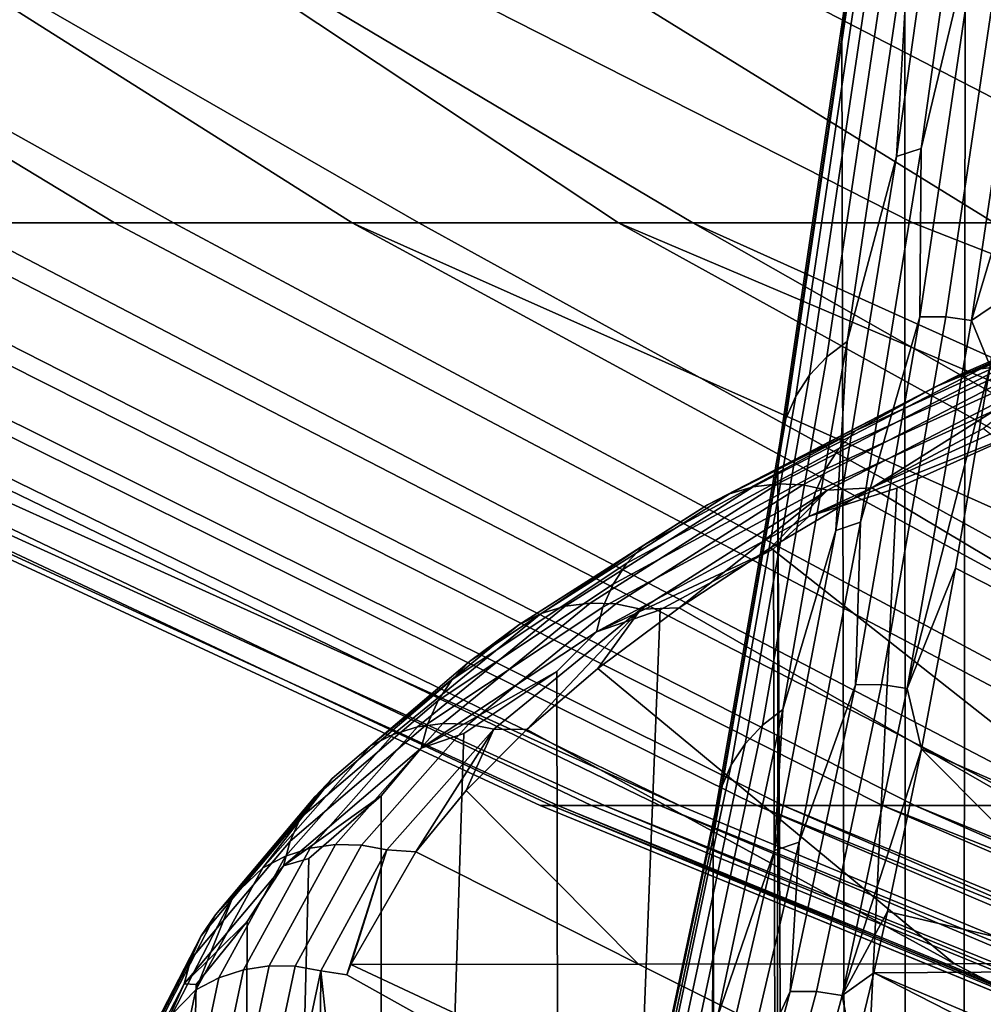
# Model space of a CAD drawing. Header units: metres. Extents: x -109 to 109, y -100 to 58.
# Tile 165 of 256: x -12.299 to -11.388, y -88.222 to -87.291. Entities that reach past the tile are written whole.
import ezdxf

# ---------------------------------------------------------------- set-up
doc = ezdxf.new("R2010")
doc.units = ezdxf.units.M
doc.layers.add('solid_21_062_100_XXX', color=7, linetype='CONTINUOUS')

msp = doc.modelspace()

# ---------------------------------------------------------------- linework, layer by layer
at = {"layer": 'solid_21_062_100_XXX'}
for points in [[(-11.346963, -85.754303, -9.036602), (-11.371697, -97.013657, -8.528762), (-11.414532, -96.973763, -7.65951), (-11.403919, -86.326637, -7.880416)], [(-11.46212, -86.844894, -6.699015), (-11.403919, -86.326637, -7.880416), (-11.414532, -96.973763, -7.65951), (-11.457319, -96.91539, -6.791195)], [(-11.519867, -87.285126, -5.485815), (-11.460602, -86.82254, -6.688778), (-11.46212, -86.844894, -6.699015), (-11.52144, -87.307953, -5.494928)], [(-11.52144, -87.307953, -5.494928), (-11.46212, -86.844894, -6.699015), (-11.457319, -96.91539, -6.791195), (-11.500065, -96.838539, -5.923754)], [(-12.357847, -87.483253, 0.476137), (-13.462499, -86.879967, 0.111259), (-13.2321, -86.879967, -0.541309), (-12.153211, -87.483253, -0.105467)], [(-12.40667, -87.483253, 8.36547), (-12.209248, -87.483253, 8.949562), (-13.203991, -86.879967, 9.609379), (-13.438, -86.879967, 8.958097)], [(-12.153211, -87.483253, -0.105467), (-13.2321, -86.879967, -0.541309), (-12.970091, -86.879967, -1.181839), (-11.921219, -87.483253, -0.67671)], [(-12.209248, -87.483253, 8.949562), (-11.984344, -87.483253, 9.523633), (-12.938438, -86.879967, 10.248448), (-13.203991, -86.879967, 9.609379)], [(-11.921219, -87.483253, -0.67671), (-12.970091, -86.879967, -1.181839), (-12.677097, -86.879967, -1.808802), (-11.662395, -87.483253, -1.236307)], [(-11.984344, -87.483253, 9.523633), (-11.732465, -87.483253, 10.08639), (-12.641976, -86.879967, 10.873778), (-12.938438, -86.879967, 10.248448)], [(-11.662395, -87.483253, -1.236307), (-12.677097, -86.879967, -1.808802), (-12.353819, -86.879967, -2.4207), (-11.377319, -87.483253, -1.782999)], [(-11.150109, -87.483253, 11.172928), (-12.315314, -86.879967, 11.483876), (-12.641976, -86.879967, 10.873778), (-11.454178, -87.483253, 10.636568)], [(-11.732465, -87.483253, 10.08639), (-11.454178, -87.483253, 10.636568), (-12.641976, -86.879967, 10.873778)], [(-11.377319, -87.483253, -1.782999), (-12.353819, -86.879967, -2.4207), (-12.001028, -86.879967, -3.016071), (-11.066636, -87.483253, -2.315554)], [(-10.820944, -87.483253, 11.694262), (-11.95923, -86.879967, 12.077285), (-12.315314, -86.879967, 11.483876), (-11.150109, -87.483253, 11.172928)], [(-11.066636, -87.483253, -2.315554), (-12.001028, -86.879967, -3.016071), (-11.619567, -86.879967, -3.593493), (-10.731043, -87.483253, -2.832774)], [(-10.467578, -87.482864, 12.200523), (-11.574577, -86.879967, 12.652584), (-11.95923, -86.879967, 12.077285), (-10.820944, -87.483253, 11.694262)], [(-10.353836, -87.352074, -3.786071), (-10.367348, -87.485214, -3.332168), (-11.619567, -86.879967, -3.593493), (-11.210348, -86.879967, -4.151585)], [(-10.373212, -87.540329, -3.135169), (-10.731043, -87.483253, -2.832774), (-11.619567, -86.879967, -3.593493), (-10.367348, -87.485214, -3.332168)], [(-10.362185, -87.40107, 12.612761), (-11.162274, -86.879967, 13.208402), (-11.574577, -86.879967, 12.652584), (-10.467578, -87.482864, 12.200523)], [(-11.446485, -87.41272, -4.737074), (-11.390002, -87.008324, -5.883557), (-11.41309, -87.015953, -5.887576), (-11.469589, -87.420471, -4.740757)], [(-11.387685, -87.167572, -5.437193), (-11.390002, -87.008324, -5.883557), (-11.446485, -87.41272, -4.737074)], [(-11.469589, -87.420471, -4.740757), (-11.41309, -87.015953, -5.887576), (-11.456343, -87.190399, -5.448754)], [(-11.423058, -87.571999, -4.218364), (-11.363073, -87.167374, -5.435912), (-11.387685, -87.167572, -5.437193), (-11.447669, -87.572189, -4.219637)], [(-11.447669, -87.572189, -4.219637), (-11.387685, -87.167572, -5.437193), (-11.446485, -87.41272, -4.737074)], [(-11.398685, -87.575661, -4.218288), (-11.338694, -87.170982, -5.436003), (-11.363073, -87.167374, -5.435912), (-11.423058, -87.571999, -4.218364)], [(-11.398685, -87.575661, -4.218288), (-11.347983, -87.405502, -4.776833), (-11.338694, -87.170982, -5.436003)], [(-11.516379, -87.595375, -4.230136), (-11.456343, -87.190399, -5.448754), (-11.475441, -87.204742, -5.454833), (-11.535511, -87.60994, -4.235547)], [(-11.469589, -87.420471, -4.740757), (-11.456343, -87.190399, -5.448754), (-11.516379, -87.595375, -4.230136)], [(-11.535511, -87.60994, -4.235547), (-11.475441, -87.204742, -5.454833), (-11.491738, -87.221878, -5.461774), (-11.551847, -87.627342, -4.241691)], [(-11.551847, -87.627342, -4.241691), (-11.491738, -87.221878, -5.461774), (-11.504794, -87.241348, -5.469391), (-11.564948, -87.64711, -4.248402)], [(-11.564948, -87.64711, -4.248402), (-11.504794, -87.241348, -5.469391), (-11.514255, -87.262619, -5.477477), (-11.574458, -87.668709, -4.255498)], [(-11.574458, -87.668709, -4.255498), (-11.514255, -87.262619, -5.477477), (-11.519867, -87.285126, -5.485815), (-11.580121, -87.691566, -4.262789)], [(-11.580121, -87.691566, -4.262789), (-11.519867, -87.285126, -5.485815), (-11.52144, -87.307953, -5.494928), (-11.581753, -87.714821, -4.270731)], [(-11.581753, -87.714821, -4.270731), (-11.52144, -87.307953, -5.494928), (-11.500065, -96.838539, -5.923754), (-11.542725, -96.743225, -5.05806)], [(-11.503786, -87.766487, -3.57401), (-11.446485, -87.41272, -4.737074), (-11.469589, -87.420471, -4.740757), (-11.526907, -87.774338, -3.577351)], [(-11.447669, -87.572189, -4.219637), (-11.446485, -87.41272, -4.737074), (-11.503786, -87.766487, -3.57401)], [(-11.398685, -87.575661, -4.218288), (-11.371285, -87.556877, -4.304028), (-11.347983, -87.405502, -4.776833)], [(-11.526907, -87.774338, -3.577351), (-11.469589, -87.420471, -4.740757), (-11.516379, -87.595375, -4.230136)], [(-11.806498, -88.034286, 4.433162), (-11.795962, -88.034286, 5.000198), (-12.968231, -87.483253, 5.341332), (-12.993663, -87.483253, 4.725303)], [(-11.78979, -88.034286, 3.866273), (-11.806498, -88.034286, 4.433162), (-12.993663, -87.483253, 4.725303), (-12.989847, -87.483253, 4.10876)], [(-11.745879, -88.034286, 3.300841), (-11.78979, -88.034286, 3.866273), (-12.989847, -87.483253, 4.10876), (-12.956794, -87.483253, 3.493093)], [(-11.795962, -88.034286, 5.000198), (-11.75821, -88.034286, 5.566075), (-12.91361, -87.483253, 5.955462), (-12.968231, -87.483253, 5.341332)], [(-11.674867, -88.034286, 2.73817), (-11.745879, -88.034286, 3.300841), (-12.956794, -87.483253, 3.493093), (-12.894576, -87.483253, 2.879686)], [(-11.75821, -88.034286, 5.566075), (-11.693327, -88.034286, 6.129486), (-12.829923, -87.483253, 6.56631), (-12.91361, -87.483253, 5.955462)], [(-11.674867, -88.034286, 2.73817), (-12.894576, -87.483253, 2.879686), (-12.803335, -87.483253, 2.269921)], [(-11.693327, -88.034286, 6.129486), (-11.601463, -88.034286, 6.689131), (-12.717358, -87.483253, 7.172502), (-12.829923, -87.483253, 6.56631)], [(-11.674867, -88.034286, 2.73817), (-12.803335, -87.483253, 2.269921), (-12.683275, -87.483253, 1.665169), (-11.576916, -88.034286, 2.179558)], [(-11.601463, -88.034286, 6.689131), (-11.482831, -88.034286, 7.243719), (-12.576167, -87.483253, 7.772672), (-12.717358, -87.483253, 7.172502)], [(-11.576916, -88.034286, 2.179558), (-12.683275, -87.483253, 1.665169), (-12.534668, -87.483253, 1.066792), (-11.452252, -88.034286, 1.626294)], [(-11.482831, -88.034286, 7.243719), (-11.337704, -88.034286, 7.791971), (-12.40667, -87.483253, 8.36547), (-12.576167, -87.483253, 7.772672)], [(-11.452252, -88.034286, 1.626294), (-12.534668, -87.483253, 1.066792), (-12.357847, -87.483253, 0.476137), (-11.301165, -88.034286, 1.079656)], [(-11.337704, -88.034286, 7.791971), (-11.166415, -88.034286, 8.332621), (-12.209248, -87.483253, 8.949562), (-12.40667, -87.483253, 8.36547)], [(-11.301165, -88.034286, 1.079656), (-12.357847, -87.483253, 0.476137), (-12.153211, -87.483253, -0.105467), (-11.124001, -88.034286, 0.540903)], [(-11.166415, -88.034286, 8.332621), (-10.969362, -88.034286, 8.864421), (-11.984344, -87.483253, 9.523633), (-12.209248, -87.483253, 8.949562)], [(-11.124001, -88.034286, 0.540903), (-12.153211, -87.483253, -0.105467), (-11.921219, -87.483253, -0.67671), (-10.921169, -88.034286, 0.011279)], [(-10.746002, -88.034637, 9.386349), (-10.74714, -88.027252, 9.424575), (-11.732465, -87.483253, 10.08639), (-11.984344, -87.483253, 9.523633)], [(-10.969362, -88.034286, 8.864421), (-10.746002, -88.034637, 9.386349), (-11.984344, -87.483253, 9.523633)], [(-10.921169, -88.034286, 0.011279), (-11.921219, -87.483253, -0.67671), (-11.662395, -87.483253, -1.236307), (-10.69314, -88.034286, -0.507993)], [(-10.708176, -87.775932, 10.713112), (-11.454178, -87.483253, 10.636568), (-11.732465, -87.483253, 10.08639), (-10.747008, -87.901878, 10.068861)], [(-10.74714, -88.027252, 9.424575), (-10.747008, -87.901878, 10.068861), (-11.732465, -87.483253, 10.08639)], [(-10.42836, -87.983154, -1.282619), (-10.436293, -88.035789, -1.016148), (-11.662395, -87.483253, -1.236307), (-11.377319, -87.483253, -1.782999)], [(-10.446145, -88.097389, -0.68521), (-10.69314, -88.034286, -0.507993), (-11.662395, -87.483253, -1.236307), (-10.436293, -88.035789, -1.016148)], [(-10.708176, -87.775932, 10.713112), (-11.150109, -87.483253, 11.172928), (-11.454178, -87.483253, 10.636568)], [(-11.137771, -87.511368, 13.826309), (-11.389875, -87.621155, 13.187386), (-11.411836, -87.627701, 13.196458), (-11.159254, -87.5177, 13.836592)], [(-11.115373, -87.508965, 13.816312), (-11.36698, -87.618538, 13.178648), (-11.389875, -87.621155, 13.187386), (-11.137771, -87.511368, 13.826309)], [(-11.159254, -87.5177, 13.836592), (-11.411836, -87.627701, 13.196458), (-11.432269, -87.637993, 13.205621), (-11.179242, -87.527802, 13.846883)], [(-11.179242, -87.527802, 13.846883), (-11.432269, -87.637993, 13.205621), (-11.273349, -87.572716, 13.674846)], [(-11.398685, -87.575661, -4.218288), (-11.381225, -87.618645, -4.102273), (-11.371285, -87.556877, -4.304028)], [(-11.483899, -87.919861, -2.983445), (-11.423058, -87.571999, -4.218364), (-11.447669, -87.572189, -4.219637), (-11.508512, -87.920059, -2.984709)], [(-11.459537, -87.923576, -2.983199), (-11.398685, -87.575661, -4.218288), (-11.423058, -87.571999, -4.218364), (-11.483899, -87.919861, -2.983445)], [(-11.273349, -87.572716, 13.674846), (-11.50821, -87.679657, 13.05194), (-11.524068, -87.696556, 13.060323), (-11.288886, -87.58947, 13.684078)], [(-11.508512, -87.920059, -2.984709), (-11.447669, -87.572189, -4.219637), (-11.503786, -87.766487, -3.57401)], [(-11.432269, -87.637993, 13.205621), (-11.50821, -87.679657, 13.05194), (-11.273349, -87.572716, 13.674846)], [(-11.459537, -87.923576, -2.983199), (-11.381225, -87.618645, -4.102273), (-11.398685, -87.575661, -4.218288)], [(-11.288886, -87.58947, 13.684078), (-11.524068, -87.696556, 13.060323), (-11.536909, -87.716095, 13.068115), (-11.301468, -87.608894, 13.69256)], [(-11.577275, -87.94355, -2.99413), (-11.516379, -87.595375, -4.230136), (-11.535511, -87.60994, -4.235547), (-11.59644, -87.958305, -2.998864)], [(-11.526907, -87.774338, -3.577351), (-11.516379, -87.595375, -4.230136), (-11.577275, -87.94355, -2.99413)], [(-11.301468, -87.608894, 13.69256), (-11.536909, -87.716095, 13.068115), (-11.54639, -87.737747, 13.075106), (-11.310755, -87.630455, 13.700064)], [(-11.59644, -87.958305, -2.998864), (-11.535511, -87.60994, -4.235547), (-11.551847, -87.627342, -4.241691), (-11.612817, -87.975929, -3.0042)], [(-11.36698, -87.618538, 13.178648), (-11.58178, -87.72995, 12.528032), (-11.6051, -87.732788, 12.535488), (-11.389875, -87.621155, 13.187386)], [(-11.343767, -87.619919, 13.170482), (-11.558139, -87.731102, 12.521164), (-11.58178, -87.72995, 12.528032), (-11.36698, -87.618538, 13.178648)], [(-11.411836, -87.627701, 13.196458), (-11.627467, -87.73954, 12.543328), (-11.64828, -87.750031, 12.551342), (-11.432269, -87.637993, 13.205621)], [(-11.389875, -87.621155, 13.187386), (-11.6051, -87.732788, 12.535488), (-11.627467, -87.73954, 12.543328), (-11.411836, -87.627701, 13.196458)], [(-11.612817, -87.975929, -3.0042), (-11.551847, -87.627342, -4.241691), (-11.564948, -87.64711, -4.248402), (-11.625962, -87.995956, -3.009992)], [(-11.320865, -87.625259, 13.163106), (-11.534815, -87.736221, 12.515067), (-11.558139, -87.731102, 12.521164), (-11.343767, -87.619919, 13.170482)], [(-11.320865, -87.625259, 13.163106), (-11.492916, -87.733856, 12.575401), (-11.534815, -87.736221, 12.515067)], [(-11.320865, -87.625259, 13.163106), (-11.387521, -87.677666, 12.903765), (-11.492916, -87.733856, 12.575401)], [(-11.459537, -87.923576, -2.983199), (-11.413864, -87.809738, -3.439879), (-11.381225, -87.618645, -4.102273)], [(-11.413864, -87.809738, -3.439879), (-10.66944, -88.191574, -3.172035), (-10.35987, -88.192299, -3.582967), (-11.381225, -87.618645, -4.102273)], [(-11.310755, -87.630455, 13.700064), (-11.54639, -87.737747, 13.075106), (-11.552542, -87.761063, 13.080266), (-11.316879, -87.653732, 13.705445)], [(-11.432269, -87.637993, 13.205621), (-11.64828, -87.750031, 12.551342), (-11.50821, -87.679657, 13.05194)], [(-11.625962, -87.995956, -3.009992), (-11.564948, -87.64711, -4.248402), (-11.574458, -87.668709, -4.255498), (-11.635522, -88.017845, -3.016084)], [(-11.552542, -87.761063, 13.080266), (-11.34331, -87.677269, 13.647027), (-11.316879, -87.653732, 13.705445)], [(-11.635522, -88.017845, -3.016084), (-11.574458, -87.668709, -4.255498), (-11.580121, -87.691566, -4.262789), (-11.641237, -88.040993, -3.022313)], [(-11.50821, -87.679657, 13.05194), (-11.708456, -87.788223, 12.41739), (-11.724586, -87.805267, 12.42491), (-11.524068, -87.696556, 13.060323)], [(-11.64828, -87.750031, 12.551342), (-11.708456, -87.788223, 12.41739), (-11.50821, -87.679657, 13.05194)], [(-11.34331, -87.677269, 13.647027), (-11.469377, -87.734062, 13.320437), (-11.579996, -89.987244, 13.929013), (-11.338088, -89.757217, 14.513631)], [(-11.552542, -87.761063, 13.080266), (-11.469377, -87.734062, 13.320437), (-11.34331, -87.677269, 13.647027)], [(-11.492916, -87.733856, 12.575401), (-11.387521, -87.677666, 12.903765), (-10.740252, -88.183624, 12.095942)], [(-11.641237, -88.040993, -3.022313), (-11.580121, -87.691566, -4.262789), (-11.581753, -87.714821, -4.270731), (-11.642927, -88.064621, -3.029055)], [(-11.524068, -87.696556, 13.060323), (-11.724586, -87.805267, 12.42491), (-11.73765, -87.824928, 12.431999), (-11.536909, -87.716095, 13.068115)], [(-11.536909, -87.716095, 13.068115), (-11.73765, -87.824928, 12.431999), (-11.747294, -87.846664, 12.438467), (-11.54639, -87.737747, 13.075106)], [(-11.642927, -88.064621, -3.029055), (-11.581753, -87.714821, -4.270731), (-11.585287, -96.629471, -4.19436), (-11.627719, -96.497299, -3.333299)], [(-11.581753, -87.714821, -4.270731), (-11.542725, -96.743225, -5.05806), (-11.585287, -96.629471, -4.19436)], [(-11.58178, -87.72995, 12.528032), (-11.759199, -87.842804, 11.866513), (-11.782867, -87.845863, 11.872666), (-11.6051, -87.732788, 12.535488)], [(-11.558139, -87.731102, 12.521164), (-11.735205, -87.843735, 11.860961), (-11.759199, -87.842804, 11.866513), (-11.58178, -87.72995, 12.528032)], [(-11.627467, -87.73954, 12.543328), (-11.805571, -87.852829, 11.879256), (-11.826696, -87.863518, 11.886104), (-11.64828, -87.750031, 12.551342)], [(-11.6051, -87.732788, 12.535488), (-11.782867, -87.845863, 11.872666), (-11.805571, -87.852829, 11.879256), (-11.627467, -87.73954, 12.543328)], [(-11.54639, -87.737747, 13.075106), (-11.747294, -87.846664, 12.438467), (-11.753469, -87.870026, 12.443407), (-11.552542, -87.761063, 13.080266)], [(-11.534815, -87.736221, 12.515067), (-11.711533, -87.848633, 11.856161), (-11.735205, -87.843735, 11.860961), (-11.558139, -87.731102, 12.521164)], [(-11.534815, -87.736221, 12.515067), (-11.675289, -87.847496, 11.909549), (-11.711533, -87.848633, 11.856161)], [(-11.534815, -87.736221, 12.515067), (-11.588855, -87.790489, 12.243913), (-11.675289, -87.847496, 11.909549)], [(-11.588855, -87.790489, 12.243913), (-11.492916, -87.733856, 12.575401), (-10.740252, -88.183624, 12.095942), (-11.090273, -88.183899, 11.574256)], [(-11.534815, -87.736221, 12.515067), (-11.492916, -87.733856, 12.575401), (-11.588855, -87.790489, 12.243913)], [(-11.552542, -87.761063, 13.080266), (-11.586067, -87.791405, 12.990131), (-11.579996, -89.987244, 13.929013), (-11.469377, -87.734062, 13.320437)], [(-11.64828, -87.750031, 12.551342), (-11.826696, -87.863518, 11.886104), (-11.708456, -87.788223, 12.41739)], [(-11.753469, -87.870026, 12.443407), (-11.586067, -87.791405, 12.990131), (-11.552542, -87.761063, 13.080266)], [(-11.561795, -88.068939, -2.396594), (-11.503786, -87.766487, -3.57401), (-11.526907, -87.774338, -3.577351), (-11.584933, -88.076881, -2.399589)], [(-11.508512, -87.920059, -2.984709), (-11.503786, -87.766487, -3.57401), (-11.561795, -88.068939, -2.396594)], [(-11.584933, -88.076881, -2.399589), (-11.526907, -87.774338, -3.577351), (-11.577275, -87.94355, -2.99413)], [(-11.708456, -87.788223, 12.41739), (-11.873583, -87.898064, 11.773048), (-11.889937, -87.91526, 11.779693), (-11.724586, -87.805267, 12.42491)], [(-11.826696, -87.863518, 11.886104), (-11.873583, -87.898064, 11.773048), (-11.708456, -87.788223, 12.41739)], [(-11.586067, -87.791405, 12.990131), (-11.693274, -87.849243, 12.656371), (-11.786773, -90.2313, 13.337476), (-11.579996, -89.987244, 13.929013)], [(-11.753469, -87.870026, 12.443407), (-11.693274, -87.849243, 12.656371), (-11.586067, -87.791405, 12.990131)], [(-11.675289, -87.847496, 11.909549), (-11.588855, -87.790489, 12.243913), (-11.090273, -88.183899, 11.574256)], [(-11.724586, -87.805267, 12.42491), (-11.889937, -87.91526, 11.779693), (-11.903184, -87.935043, 11.786069), (-11.73765, -87.824928, 12.431999)], [(-11.459537, -87.923576, -2.983199), (-11.446087, -87.98111, -2.78586), (-11.413864, -87.809738, -3.439879)], [(-11.446087, -87.98111, -2.78586), (-10.9617, -88.191353, -2.749001), (-10.66944, -88.191574, -3.172035), (-11.413864, -87.809738, -3.439879)], [(-11.73765, -87.824928, 12.431999), (-11.903184, -87.935043, 11.786069), (-11.912965, -87.956871, 11.792006), (-11.747294, -87.846664, 12.438467)], [(-11.782867, -87.845863, 11.872666), (-11.922709, -87.959999, 11.201011), (-11.945676, -87.967178, 11.206335), (-11.805571, -87.852829, 11.879256)], [(-11.759199, -87.842804, 11.866513), (-11.898767, -87.956718, 11.196174), (-11.922709, -87.959999, 11.201011), (-11.782867, -87.845863, 11.872666)], [(-11.747294, -87.846664, 12.438467), (-11.912965, -87.956871, 11.792006), (-11.919156, -87.980263, 11.796725), (-11.753469, -87.870026, 12.443407)], [(-11.735205, -87.843735, 11.860961), (-11.874496, -87.95742, 11.191954), (-11.898767, -87.956718, 11.196174), (-11.759199, -87.842804, 11.866513)], [(-11.711533, -87.848633, 11.856161), (-11.85055, -87.962097, 11.188466), (-11.874496, -87.95742, 11.191954), (-11.735205, -87.843735, 11.860961)], [(-11.711533, -87.848633, 11.856161), (-11.819219, -87.962433, 11.233378), (-11.85055, -87.962097, 11.188466)], [(-11.711533, -87.848633, 11.856161), (-11.752099, -87.904831, 11.572609), (-11.819219, -87.962433, 11.233378)], [(-11.753469, -87.870026, 12.443407), (-11.790895, -87.907532, 12.319413), (-11.786773, -90.2313, 13.337476), (-11.693274, -87.849243, 12.656371)], [(-11.752099, -87.904831, 11.572609), (-11.675289, -87.847496, 11.909549), (-11.090273, -88.183899, 11.574256), (-11.414975, -88.184174, 11.036444)], [(-11.711533, -87.848633, 11.856161), (-11.675289, -87.847496, 11.909549), (-11.752099, -87.904831, 11.572609)], [(-11.805571, -87.852829, 11.879256), (-11.945676, -87.967178, 11.206335), (-11.967047, -87.978073, 11.212003), (-11.826696, -87.863518, 11.886104)], [(-11.826696, -87.863518, 11.886104), (-11.967047, -87.978073, 11.212003), (-11.873583, -87.898064, 11.773048)], [(-11.919156, -87.980263, 11.796725), (-11.790895, -87.907532, 12.319413), (-11.753469, -87.870026, 12.443407)], [(-11.873583, -87.898064, 11.773048), (-12.003193, -88.008827, 11.120808), (-12.019723, -88.026176, 11.126566), (-11.889937, -87.91526, 11.779693)], [(-11.967047, -87.978073, 11.212003), (-12.003193, -88.008827, 11.120808), (-11.873583, -87.898064, 11.773048)], [(-11.819219, -87.962433, 11.233378), (-11.752099, -87.904831, 11.572609), (-11.414975, -88.184174, 11.036444)], [(-11.889937, -87.91526, 11.779693), (-12.019723, -88.026176, 11.126566), (-12.033113, -88.046082, 11.132221), (-11.903184, -87.935043, 11.786069)], [(-11.790895, -87.907532, 12.319413), (-11.87883, -87.966225, 11.979548), (-11.958105, -90.489304, 12.740536), (-11.786773, -90.2313, 13.337476)], [(-11.919156, -87.980263, 11.796725), (-11.87883, -87.966225, 11.979548), (-11.790895, -87.907532, 12.319413)], [(-11.545468, -88.210228, -1.733791), (-11.483899, -87.919861, -2.983445), (-11.508512, -87.920059, -2.984709), (-11.570082, -88.210426, -1.735046)], [(-11.570082, -88.210426, -1.735046), (-11.508512, -87.920059, -2.984709), (-11.561795, -88.068939, -2.396594)], [(-11.521114, -88.213982, -1.733373), (-11.459537, -87.923576, -2.983199), (-11.483899, -87.919861, -2.983445), (-11.545468, -88.210228, -1.733791)], [(-11.521114, -88.213982, -1.733373), (-11.446087, -87.98111, -2.78586), (-11.459537, -87.923576, -2.983199)], [(-11.903184, -87.935043, 11.786069), (-12.033113, -88.046082, 11.132221), (-12.043, -88.068001, 11.137622), (-11.912965, -87.956871, 11.792006)], [(-11.638899, -88.234169, -1.743377), (-11.577275, -87.94355, -2.99413), (-11.59644, -87.958305, -2.998864), (-11.658097, -88.249084, -1.747426)], [(-11.584933, -88.076881, -2.399589), (-11.577275, -87.94355, -2.99413), (-11.638899, -88.234169, -1.743377)], [(-11.912965, -87.956871, 11.792006), (-12.043, -88.068001, 11.137622), (-12.049204, -88.091431, 11.142121), (-11.919156, -87.980263, 11.796725)], [(-11.922709, -87.959999, 11.201011), (-12.024258, -88.074799, 10.522635), (-12.047416, -88.082199, 10.526684), (-11.945676, -87.967178, 11.206335)], [(-11.898767, -87.956718, 11.196174), (-12.000117, -88.071289, 10.519126), (-12.024258, -88.074799, 10.522635), (-11.922709, -87.959999, 11.201011)], [(-11.874496, -87.95742, 11.191954), (-11.975644, -88.07177, 10.516249), (-12.000117, -88.071289, 10.519126), (-11.898767, -87.956718, 11.196174)], [(-11.85055, -87.962097, 11.188466), (-11.951501, -88.076218, 10.514083), (-11.975644, -88.07177, 10.516249), (-11.874496, -87.95742, 11.191954)], [(-11.85055, -87.962097, 11.188466), (-11.924105, -88.078239, 10.549239), (-11.951501, -88.076218, 10.514083)], [(-11.85055, -87.962097, 11.188466), (-11.876588, -88.020256, 10.892151), (-11.924105, -88.078239, 10.549239)], [(-11.85055, -87.962097, 11.188466), (-11.819219, -87.962433, 11.233378), (-11.876588, -88.020256, 10.892151)], [(-11.876588, -88.020256, 10.892151), (-11.819219, -87.962433, 11.233378), (-11.414975, -88.184174, 11.036444), (-11.713617, -88.184464, 10.483737)], [(-11.658097, -88.249084, -1.747426), (-11.59644, -87.958305, -2.998864), (-11.612817, -87.975929, -3.0042), (-11.674515, -88.266899, -1.751943)], [(-11.945676, -87.967178, 11.206335), (-12.047416, -88.082199, 10.526684), (-12.068965, -88.093285, 10.53116), (-11.967047, -87.978073, 11.212003)], [(-11.919156, -87.980263, 11.796725), (-11.95699, -88.025238, 11.637049), (-11.958105, -90.489304, 12.740536), (-11.87883, -87.966225, 11.979548)], [(-11.967047, -87.978073, 11.212003), (-12.068965, -88.093285, 10.53116), (-12.003193, -88.008827, 11.120808)], [(-12.049204, -88.091431, 11.142121), (-11.95699, -88.025238, 11.637049), (-11.919156, -87.980263, 11.796725)], [(-11.674515, -88.266899, -1.751943), (-11.612817, -87.975929, -3.0042), (-11.625962, -87.995956, -3.009992), (-11.687706, -88.287148, -1.756806)], [(-11.521114, -88.213982, -1.733373), (-11.478065, -88.134483, -2.136811), (-11.446087, -87.98111, -2.78586)], [(-11.446087, -87.98111, -2.78586), (-11.478065, -88.134483, -2.136811), (-11.237197, -88.191132, -2.314863)], [(-11.446087, -87.98111, -2.78586), (-11.237197, -88.191132, -2.314863), (-10.9617, -88.191353, -2.749001)], [(-11.687706, -88.287148, -1.756806), (-11.625962, -87.995956, -3.009992), (-11.635522, -88.017845, -3.016084), (-11.697315, -88.309265, -1.761883)], [(-12.003193, -88.008827, 11.120808), (-12.096966, -88.120155, 10.462569), (-12.113624, -88.137657, 10.467434), (-12.019723, -88.026176, 11.126566)], [(-12.068965, -88.093285, 10.53116), (-12.096966, -88.120155, 10.462569), (-12.003193, -88.008827, 11.120808)], [(-11.697315, -88.309265, -1.761883), (-11.635522, -88.017845, -3.016084), (-11.641237, -88.040993, -3.022313), (-11.703084, -88.332664, -1.767036)], [(-12.019723, -88.026176, 11.126566), (-12.113624, -88.137657, 10.467434), (-12.127117, -88.157684, 10.472363), (-12.033113, -88.046082, 11.132221)], [(-11.95699, -88.025238, 11.637049), (-12.02529, -88.084557, 11.292249), (-12.093659, -90.760887, 12.13962), (-11.958105, -90.489304, 12.740536)], [(-12.049204, -88.091431, 11.142121), (-12.02529, -88.084557, 11.292249), (-11.95699, -88.025238, 11.637049)], [(-11.924105, -88.078239, 10.549239), (-11.876588, -88.020256, 10.892151), (-11.713617, -88.184464, 10.483737)], [(-10.614536, -88.520126, 4.970931), (-11.795962, -88.034286, 5.000198), (-11.806498, -88.034286, 4.433162), (-10.605609, -88.527092, 4.671079)], [(-10.587735, -88.531212, 4.070747), (-10.596673, -88.530792, 4.37094), (-11.806498, -88.034286, 4.433162), (-11.78979, -88.034286, 3.866273)], [(-10.596673, -88.530792, 4.37094), (-10.605609, -88.527092, 4.671079), (-11.806498, -88.034286, 4.433162)], [(-10.632358, -88.496429, 5.569504), (-11.75821, -88.034286, 5.566075), (-11.795962, -88.034286, 5.000198), (-10.623454, -88.509903, 5.270453)], [(-10.614536, -88.520126, 4.970931), (-10.623454, -88.509903, 5.270453), (-11.795962, -88.034286, 5.000198)], [(-10.569869, -88.52224, 3.47065), (-10.578798, -88.528358, 3.770584), (-11.78979, -88.034286, 3.866273), (-11.745879, -88.034286, 3.300841)], [(-10.578798, -88.528358, 3.770584), (-10.587735, -88.531212, 4.070747), (-11.78979, -88.034286, 3.866273)], [(-10.632358, -88.496429, 5.569504), (-10.641246, -88.479729, 5.868018), (-11.693327, -88.034286, 6.129486), (-11.75821, -88.034286, 5.566075)], [(-10.552041, -88.500214, 2.871844), (-10.560949, -88.512856, 3.171047), (-11.745879, -88.034286, 3.300841), (-11.674867, -88.034286, 2.73817)], [(-10.560949, -88.512856, 3.171047), (-10.569869, -88.52224, 3.47065), (-11.745879, -88.034286, 3.300841)], [(-10.650114, -88.459816, 6.165879), (-10.658964, -88.436699, 6.463143), (-11.601463, -88.034286, 6.689131), (-11.693327, -88.034286, 6.129486)], [(-10.641246, -88.479729, 5.868018), (-10.650114, -88.459816, 6.165879), (-11.693327, -88.034286, 6.129486)], [(-10.543151, -88.484352, 2.573216), (-10.552041, -88.500214, 2.871844), (-11.674867, -88.034286, 2.73817), (-11.576916, -88.034286, 2.179558)], [(-10.676615, -88.380905, 7.055937), (-11.482831, -88.034286, 7.243719), (-11.601463, -88.034286, 6.689131), (-10.667798, -88.410393, 6.759816)], [(-10.658964, -88.436699, 6.463143), (-10.667798, -88.410393, 6.759816), (-11.601463, -88.034286, 6.689131)], [(-10.525423, -88.44297, 1.977767), (-10.534278, -88.465263, 2.275184), (-11.576916, -88.034286, 2.179558), (-11.452252, -88.034286, 1.626294)], [(-10.534278, -88.465263, 2.275184), (-10.543151, -88.484352, 2.573216), (-11.576916, -88.034286, 2.179558)], [(-10.694211, -88.312355, 7.646935), (-11.337704, -88.034286, 7.791971), (-11.482831, -88.034286, 7.243719), (-10.685417, -88.348228, 7.351583)], [(-10.676615, -88.380905, 7.055937), (-10.685417, -88.348228, 7.351583), (-11.482831, -88.034286, 7.243719)], [(-10.507768, -88.388824, 1.384717), (-10.516586, -88.417488, 1.680942), (-11.452252, -88.034286, 1.626294), (-11.301165, -88.034286, 1.079656)], [(-10.516586, -88.417488, 1.680942), (-10.525423, -88.44297, 1.977767), (-11.452252, -88.034286, 1.626294)], [(-12.033113, -88.046082, 11.132221), (-12.127117, -88.157684, 10.472363), (-12.137082, -88.179695, 10.477221), (-12.043, -88.068001, 11.137622)], [(-11.703084, -88.332664, -1.767036), (-11.641237, -88.040993, -3.022313), (-11.642927, -88.064621, -3.029055), (-11.704835, -88.356598, -1.772549)], [(-11.642927, -88.064621, -3.029055), (-11.67, -96.346786, -2.475327), (-11.712113, -96.177986, -1.62077), (-11.704835, -88.356598, -1.772549)], [(-11.642927, -88.064621, -3.029055), (-11.627719, -96.497299, -3.333299), (-11.67, -96.346786, -2.475327)], [(-12.043, -88.068001, 11.137622), (-12.137082, -88.179695, 10.477221), (-12.143292, -88.203163, 10.4815), (-12.049204, -88.091431, 11.142121)], [(-12.024258, -88.074799, 10.522635), (-12.087262, -88.189888, 9.839582), (-12.110538, -88.197502, 9.842348), (-12.047416, -88.082199, 10.526684)], [(-12.000117, -88.071289, 10.519126), (-12.062999, -88.186157, 9.837407), (-12.087262, -88.189888, 9.839582), (-12.024258, -88.074799, 10.522635)], [(-11.975644, -88.07177, 10.516249), (-12.038402, -88.186409, 9.83588), (-12.062999, -88.186157, 9.837407), (-12.000117, -88.071289, 10.519126)], [(-11.951501, -88.076218, 10.514083), (-12.014135, -88.190636, 9.835043), (-12.038402, -88.186409, 9.83588), (-11.975644, -88.07177, 10.516249)], [(-11.620402, -88.319496, -1.207083), (-11.561795, -88.068939, -2.396594), (-11.584933, -88.076881, -2.399589), (-11.643558, -88.327515, -1.209729)], [(-11.570082, -88.210426, -1.735046), (-11.561795, -88.068939, -2.396594), (-11.620402, -88.319496, -1.207083)], [(-12.047416, -88.082199, 10.526684), (-12.110538, -88.197502, 9.842348), (-12.132198, -88.208794, 9.845628), (-12.068965, -88.093285, 10.53116)], [(-11.951501, -88.076218, 10.514083), (-11.989495, -88.194473, 9.859565), (-12.014135, -88.190636, 9.835043)], [(-11.951501, -88.076218, 10.514083), (-11.985519, -88.184677, 9.917824), (-11.989495, -88.194473, 9.859565)], [(-11.951501, -88.076218, 10.514083), (-11.924105, -88.078239, 10.549239), (-11.985519, -88.184677, 9.917824)], [(-11.924105, -88.078239, 10.549239), (-11.713617, -88.184464, 10.483737), (-11.985519, -88.184677, 9.917824)], [(-11.643558, -88.327515, -1.209729), (-11.584933, -88.076881, -2.399589), (-11.638899, -88.234169, -1.743377)], [(-12.143292, -88.203163, 10.4815), (-12.083657, -88.144089, 10.94543), (-12.049204, -88.091431, 11.142121)], [(-12.068965, -88.093285, 10.53116), (-12.132198, -88.208794, 9.845628), (-12.096966, -88.120155, 10.462569)], [(-12.049204, -88.091431, 11.142121), (-12.083657, -88.144089, 10.94543), (-12.093659, -90.760887, 12.13962), (-12.02529, -88.084557, 11.292249)], [(-12.096966, -88.120155, 10.462569), (-12.154693, -88.231728, 9.800164), (-12.171429, -88.249374, 9.804131), (-12.113624, -88.137657, 10.467434)], [(-12.132198, -88.208794, 9.845628), (-12.154693, -88.231728, 9.800164), (-12.096966, -88.120155, 10.462569)], [(-12.113624, -88.137657, 10.467434), (-12.171429, -88.249374, 9.804131), (-12.184986, -88.269531, 9.808327), (-12.127117, -88.157684, 10.472363)], [(-11.521114, -88.213982, -1.733373), (-11.491158, -88.192513, -1.871251), (-11.478065, -88.134483, -2.136811)], [(-11.478065, -88.134483, -2.136811), (-11.491158, -88.192513, -1.871251), (-11.237197, -88.191132, -2.314863)], [(-12.083657, -88.144089, 10.94543), (-12.132032, -88.203789, 10.596906), (-12.193095, -91.045563, 11.53613), (-12.093659, -90.760887, 12.13962)], [(-12.143292, -88.203163, 10.4815), (-12.132032, -88.203789, 10.596906), (-12.083657, -88.144089, 10.94543)], [(-12.127117, -88.157684, 10.472363), (-12.184986, -88.269531, 9.808327), (-12.194999, -88.291634, 9.812639), (-12.137082, -88.179695, 10.477221)], [(-12.137082, -88.179695, 10.477221), (-12.194999, -88.291634, 9.812639), (-12.201211, -88.315132, 9.816699), (-12.143292, -88.203163, 10.4815)], [(-12.062999, -88.186157, 9.837407), (-12.087244, -88.300941, 9.153063), (-12.111555, -88.304901, 9.1539), (-12.087262, -88.189888, 9.839582)], [(-12.038402, -88.186409, 9.83588), (-12.062598, -88.300964, 9.152889), (-12.087244, -88.300941, 9.153063), (-12.062999, -88.186157, 9.837407)], [(-12.014135, -88.190636, 9.835043), (-12.038285, -88.30497, 9.153384), (-12.062598, -88.300964, 9.152889), (-12.038402, -88.186409, 9.83588)], [(-11.989495, -88.194473, 9.859565), (-11.985519, -88.184677, 9.917824), (-10.75034, -88.763702, 9.561609), (-10.971728, -88.76416, 9.059482)], [(-11.985519, -88.184677, 9.917824), (-11.713617, -88.184464, 10.483737), (-10.747024, -88.667709, 10.068748), (-10.75034, -88.763702, 9.561609)], [(-11.713617, -88.184464, 10.483737), (-11.414975, -88.184174, 11.036444), (-10.708321, -88.545456, 10.711906), (-10.747024, -88.667709, 10.068748)], [(-11.414975, -88.184174, 11.036444), (-11.090273, -88.183899, 11.574256), (-10.631233, -88.423424, 11.351079), (-10.708321, -88.545456, 10.711906)], [(-12.087262, -88.189888, 9.839582), (-12.111555, -88.304901, 9.1539), (-12.134877, -88.312729, 9.155378), (-12.110538, -88.197502, 9.842348)], [(-12.014135, -88.190636, 9.835043), (-12.015108, -88.310684, 9.166866), (-12.038285, -88.30497, 9.153384)], [(-12.014135, -88.190636, 9.835043), (-12.0073, -88.252602, 9.513427), (-12.015108, -88.310684, 9.166866)], [(-12.014135, -88.190636, 9.835043), (-11.989495, -88.194473, 9.859565), (-10.971728, -88.76416, 9.059482), (-12.0073, -88.252602, 9.513427)], [(-11.521114, -88.213982, -1.733373), (-11.509954, -88.271133, -1.489713), (-11.491158, -88.192513, -1.871251)], [(-10.426867, -88.736862, -1.332409), (-11.491158, -88.192513, -1.871251), (-11.509954, -88.271133, -1.489713), (-10.431935, -88.770187, -1.162126)], [(-10.401209, -88.551315, -2.194279), (-11.237197, -88.191132, -2.314863), (-11.491158, -88.192513, -1.871251), (-10.4141, -88.648048, -1.761257)], [(-10.426867, -88.736862, -1.332409), (-10.4141, -88.648048, -1.761257), (-11.491158, -88.192513, -1.871251)], [(-12.201211, -88.315132, 9.816699), (-12.170368, -88.263618, 10.246957), (-12.143292, -88.203163, 10.4815)], [(-12.143292, -88.203163, 10.4815), (-12.170368, -88.263618, 10.246957), (-12.193095, -91.045563, 11.53613), (-12.132032, -88.203789, 10.596906)], [(-12.110538, -88.197502, 9.842348), (-12.134877, -88.312729, 9.155378), (-12.156579, -88.324226, 9.157457), (-12.132198, -88.208794, 9.845628)], [(-12.132198, -88.208794, 9.845628), (-12.156579, -88.324226, 9.157457), (-12.154693, -88.231728, 9.800164)], [(-11.607634, -88.442474, -0.472073), (-11.545468, -88.210228, -1.733791), (-11.570082, -88.210426, -1.735046), (-11.632247, -88.442673, -0.473318)], [(-11.632247, -88.442673, -0.473318), (-11.570082, -88.210426, -1.735046), (-11.620402, -88.319496, -1.207083)], [(-11.583288, -88.446259, -0.47148), (-11.521114, -88.213982, -1.733373), (-11.545468, -88.210228, -1.733791), (-11.607634, -88.442474, -0.472073)], [(-11.583288, -88.446259, -0.47148), (-11.509954, -88.271133, -1.489713), (-11.521114, -88.213982, -1.733373)]]:
    msp.add_3dface(points, dxfattribs=at)

doc.saveas('drawing.dxf')
